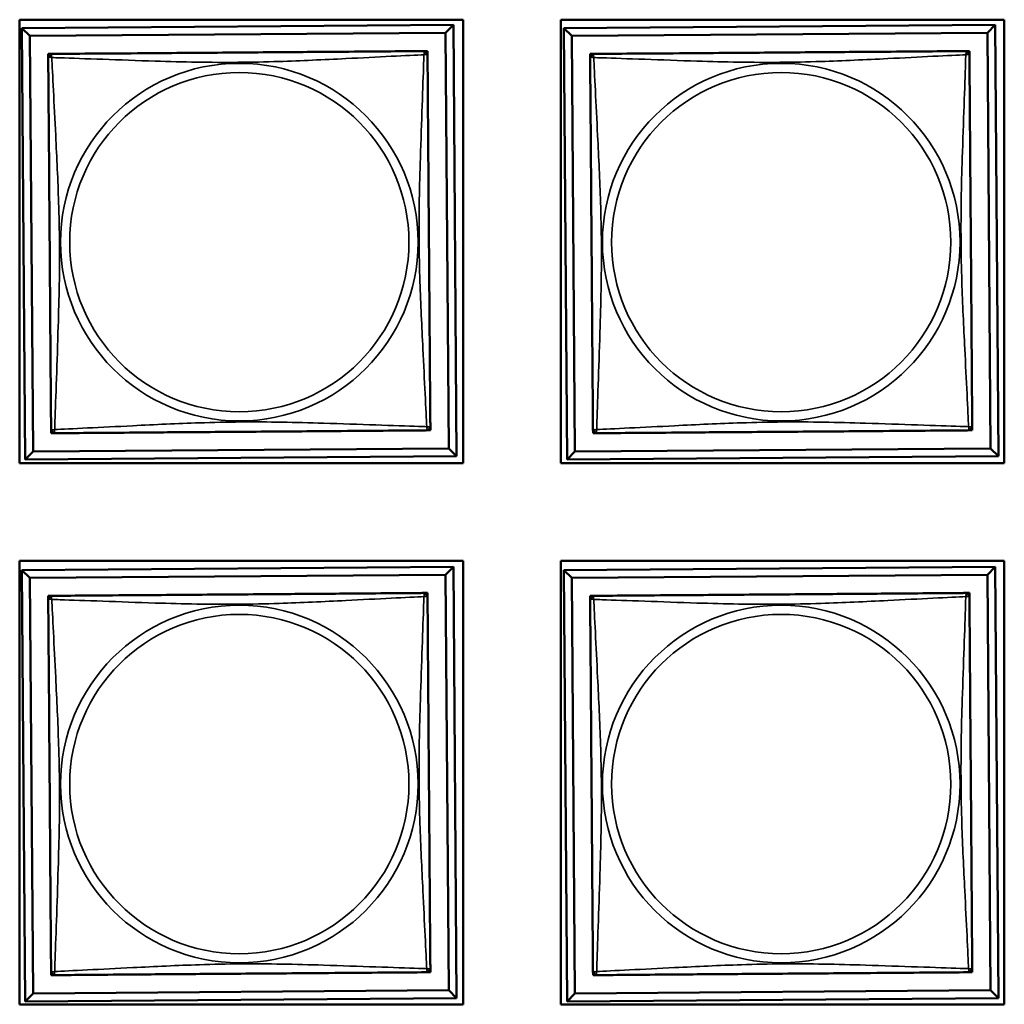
# Model space of a CAD drawing. Header units: inches. Extents: x -32 to 29.2, y -14.4 to 22.6.
# Tile 188 of 256: x -3.7 to -2.5, y -10 to -8.7. Entities that reach past the tile are written whole.
import ezdxf

# ---------------------------------------------------------------- set-up
doc = ezdxf.new("R2010")
doc.units = ezdxf.units.IN
doc.header["$MEASUREMENT"] = 0
doc.layers.add('Visible (ANSI)', color=7, linetype='Continuous', lineweight=50)
doc.layers.add('Visible Narrow (ANSI)', color=7, linetype='Continuous', lineweight=35)

msp = doc.modelspace()

# ---------------------------------------------------------------- linework, layer by layer
at = {"layer": 'Visible (ANSI)'}
for p, q in [((-3.6843, -9.2843), (-3.6843, -8.7318)), ((-3.6843, -8.7318), (-3.1318, -8.7318)), ((-3.1318, -8.7318), (-3.1318, -9.2843)), ((-3.0103, -9.2843), (-3.0103, -8.7318)), ((-3.0103, -8.7318), (-2.4578, -8.7318)), ((-2.4578, -8.7318), (-2.4578, -9.2843)), ((-3.6815, -8.7423), (-3.1441, -8.7382)), ((-3.6716, -8.7521), (-3.6815, -8.7423)), ((-3.6774, -9.2797), (-3.6815, -8.7423)), ((-3.1441, -8.7382), (-3.1538, -8.7481)), ((-3.1441, -8.7382), (-3.14, -9.2756)), ((-3.0065, -8.7423), (-2.4691, -8.7382)), ((-2.9966, -8.7521), (-3.0065, -8.7423)), ((-3.0024, -9.2797), (-3.0065, -8.7423)), ((-2.4691, -8.7382), (-2.4788, -8.7481)), ((-2.4691, -8.7382), (-2.465, -9.2756)), ((-3.6716, -8.7521), (-3.1538, -8.7481)), ((-3.6676, -9.2698), (-3.6716, -8.7521)), ((-3.1538, -8.7481), (-3.1499, -9.2658)), ((-2.9966, -8.7521), (-2.4788, -8.7481)), ((-2.9926, -9.2698), (-2.9966, -8.7521)), ((-2.4788, -8.7481), (-2.4749, -9.2658)), ((-3.6487, -8.7803), (-3.6487, -8.7745)), ((-3.6487, -8.7745), (-3.6429, -8.7745)), ((-3.1821, -8.7709), (-3.1763, -8.7709)), ((-3.1763, -8.7709), (-3.1763, -8.7768)), ((-2.9737, -8.7803), (-2.9737, -8.7745)), ((-2.9737, -8.7745), (-2.9679, -8.7745)), ((-2.5071, -8.7709), (-2.5013, -8.7709)), ((-2.5013, -8.7709), (-2.5013, -8.7768)), ((-3.6451, -9.2469), (-3.6452, -9.2411)), ((-3.6392, -9.2469), (-3.6451, -9.2469)), ((-3.1727, -9.2433), (-3.1786, -9.2434)), ((-3.1727, -9.2374), (-3.1727, -9.2433)), ((-2.9701, -9.2469), (-2.9702, -9.2411)), ((-2.9642, -9.2469), (-2.9701, -9.2469)), ((-2.4977, -9.2433), (-2.5036, -9.2434)), ((-2.4977, -9.2374), (-2.4977, -9.2433)), ((-3.6676, -9.2698), (-3.6774, -9.2797)), ((-3.1499, -9.2658), (-3.6676, -9.2698)), ((-3.1499, -9.2658), (-3.14, -9.2756)), ((-2.9926, -9.2698), (-3.0024, -9.2797)), ((-2.4749, -9.2658), (-2.9926, -9.2698)), ((-2.4749, -9.2658), (-2.465, -9.2756)), ((-3.14, -9.2756), (-3.6774, -9.2797)), ((-2.465, -9.2756), (-3.0024, -9.2797)), ((-3.1318, -9.2843), (-3.6843, -9.2843)), ((-2.4578, -9.2843), (-3.0103, -9.2843)), ((-3.6843, -9.9583), (-3.6843, -9.4058)), ((-3.6843, -9.4058), (-3.1318, -9.4058)), ((-3.1318, -9.4058), (-3.1318, -9.9583)), ((-3.0103, -9.9583), (-3.0103, -9.4058)), ((-3.0103, -9.4058), (-2.4578, -9.4058)), ((-2.4578, -9.4058), (-2.4578, -9.9583)), ((-3.6815, -9.4173), (-3.1441, -9.4132)), ((-3.6716, -9.4271), (-3.6815, -9.4173)), ((-3.6774, -9.9547), (-3.6815, -9.4173)), ((-3.1441, -9.4132), (-3.1538, -9.4231)), ((-3.1441, -9.4132), (-3.14, -9.9506)), ((-3.0065, -9.4173), (-2.4691, -9.4132)), ((-2.9966, -9.4271), (-3.0065, -9.4173)), ((-3.0024, -9.9547), (-3.0065, -9.4173)), ((-2.4691, -9.4132), (-2.4788, -9.4231)), ((-2.4691, -9.4132), (-2.465, -9.9506)), ((-3.6716, -9.4271), (-3.1538, -9.4231)), ((-3.6676, -9.9448), (-3.6716, -9.4271)), ((-3.1538, -9.4231), (-3.1499, -9.9408)), ((-2.9966, -9.4271), (-2.4788, -9.4231)), ((-2.9926, -9.9448), (-2.9966, -9.4271)), ((-2.4788, -9.4231), (-2.4749, -9.9408)), ((-3.6487, -9.4553), (-3.6487, -9.4495)), ((-3.6487, -9.4495), (-3.6429, -9.4495)), ((-3.1821, -9.4459), (-3.1763, -9.4459)), ((-3.1763, -9.4459), (-3.1763, -9.4518)), ((-2.9737, -9.4553), (-2.9737, -9.4495)), ((-2.9737, -9.4495), (-2.9679, -9.4495)), ((-2.5071, -9.4459), (-2.5013, -9.4459)), ((-2.5013, -9.4459), (-2.5013, -9.4518)), ((-3.6451, -9.9219), (-3.6452, -9.9161)), ((-3.6392, -9.9219), (-3.6451, -9.9219)), ((-3.1727, -9.9183), (-3.1786, -9.9184)), ((-3.1727, -9.9124), (-3.1727, -9.9183)), ((-2.9701, -9.9219), (-2.9702, -9.9161)), ((-2.9642, -9.9219), (-2.9701, -9.9219)), ((-2.4977, -9.9183), (-2.5036, -9.9184)), ((-2.4977, -9.9124), (-2.4977, -9.9183)), ((-3.6676, -9.9448), (-3.6774, -9.9547)), ((-3.1499, -9.9408), (-3.6676, -9.9448)), ((-3.1499, -9.9408), (-3.14, -9.9506)), ((-2.9926, -9.9448), (-3.0024, -9.9547)), ((-2.4749, -9.9408), (-2.9926, -9.9448)), ((-2.4749, -9.9408), (-2.465, -9.9506)), ((-3.1318, -9.9583), (-3.6843, -9.9583)), ((-3.14, -9.9506), (-3.6774, -9.9547)), ((-2.4578, -9.9583), (-3.0103, -9.9583)), ((-2.465, -9.9506), (-3.0024, -9.9547))]:
    msp.add_line(p, q, dxfattribs=at)
for centre, start, end in [((-3.6428, -8.7804), 90.439, 180.439), ((-3.1822, -8.7768), 0.439, 90.439), ((-2.9678, -8.7804), 90.439, 180.439), ((-2.5072, -8.7768), 0.439, 90.439), ((-3.6393, -9.241), 180.439, 270.439), ((-3.1786, -9.2375), 270.439, 0.439), ((-2.9643, -9.241), 180.439, 270.439), ((-2.5036, -9.2375), 270.439, 0.439), ((-3.6428, -9.4554), 90.439, 180.439), ((-3.1822, -9.4518), 0.439, 90.439), ((-2.9678, -9.4554), 90.439, 180.439), ((-2.5072, -9.4518), 0.439, 90.439), ((-3.6393, -9.916), 180.439, 270.439), ((-3.1786, -9.9125), 270.439, 0.439), ((-2.9643, -9.916), 180.439, 270.439), ((-2.5036, -9.9125), 270.439, 0.439)]:
    msp.add_arc(centre, 0.00591, start, end, dxfattribs=at)
for points in [[(-3.6487, -8.7804), (-3.6487, -8.781), (-3.6487, -8.7837), (-3.6486, -8.7881), (-3.6486, -8.7962), (-3.6485, -8.8102), (-3.6483, -8.8263), (-3.6482, -8.8424), (-3.6481, -8.8606), (-3.6479, -8.8793), (-3.6477, -8.9056), (-3.6475, -8.9329), (-3.6473, -8.96), (-3.6472, -8.9769), (-3.6471, -8.9938), (-3.6469, -9.0107), (-3.6467, -9.0446), (-3.6464, -9.0784), (-3.6462, -9.1121), (-3.6458, -9.1541), (-3.6455, -9.1981), (-3.6453, -9.2236), (-3.6452, -9.2337), (-3.6452, -9.2401), (-3.6452, -9.241)], [(-3.1822, -8.7709), (-3.1828, -8.7709), (-3.1855, -8.771), (-3.1899, -8.771), (-3.198, -8.7711), (-3.212, -8.7712), (-3.2281, -8.7713), (-3.2442, -8.7714), (-3.2624, -8.7716), (-3.2811, -8.7717), (-3.3074, -8.7719), (-3.3347, -8.7721), (-3.3618, -8.7723), (-3.3787, -8.7724), (-3.3956, -8.7726), (-3.4125, -8.7727), (-3.4464, -8.773), (-3.4802, -8.7732), (-3.5139, -8.7735), (-3.5559, -8.7738), (-3.5999, -8.7741), (-3.6254, -8.7743), (-3.6355, -8.7744), (-3.6419, -8.7745), (-3.6428, -8.7745)], [(-3.1727, -9.2374), (-3.1727, -9.2368), (-3.1728, -9.2341), (-3.1728, -9.2297), (-3.1729, -9.2216), (-3.173, -9.2077), (-3.1731, -9.1915), (-3.1732, -9.1754), (-3.1734, -9.1572), (-3.1735, -9.1386), (-3.1737, -9.1122), (-3.1739, -9.0849), (-3.1741, -9.0579), (-3.1742, -9.041), (-3.1744, -9.024), (-3.1745, -9.0071), (-3.1748, -8.9733), (-3.175, -8.9394), (-3.1753, -8.9057), (-3.1756, -8.8637), (-3.1759, -8.8198), (-3.1761, -8.7942), (-3.1762, -8.7842), (-3.1763, -8.7777), (-3.1763, -8.7768)], [(-2.9737, -8.7804), (-2.9737, -8.781), (-2.9737, -8.7837), (-2.9736, -8.7881), (-2.9736, -8.7962), (-2.9735, -8.8102), (-2.9733, -8.8263), (-2.9732, -8.8424), (-2.9731, -8.8606), (-2.9729, -8.8793), (-2.9727, -8.9056), (-2.9725, -8.9329), (-2.9723, -8.96), (-2.9722, -8.9769), (-2.9721, -8.9938), (-2.9719, -9.0107), (-2.9717, -9.0446), (-2.9714, -9.0784), (-2.9712, -9.1121), (-2.9708, -9.1541), (-2.9705, -9.1981), (-2.9703, -9.2236), (-2.9702, -9.2337), (-2.9702, -9.2401), (-2.9702, -9.241)], [(-2.5072, -8.7709), (-2.5078, -8.7709), (-2.5105, -8.771), (-2.5149, -8.771), (-2.523, -8.7711), (-2.537, -8.7712), (-2.5531, -8.7713), (-2.5692, -8.7714), (-2.5874, -8.7716), (-2.6061, -8.7717), (-2.6324, -8.7719), (-2.6597, -8.7721), (-2.6868, -8.7723), (-2.7037, -8.7724), (-2.7206, -8.7726), (-2.7375, -8.7727), (-2.7714, -8.773), (-2.8052, -8.7732), (-2.8389, -8.7735), (-2.8809, -8.7738), (-2.9249, -8.7741), (-2.9504, -8.7743), (-2.9605, -8.7744), (-2.9669, -8.7745), (-2.9678, -8.7745)], [(-2.4977, -9.2374), (-2.4977, -9.2368), (-2.4978, -9.2341), (-2.4978, -9.2297), (-2.4979, -9.2216), (-2.498, -9.2077), (-2.4981, -9.1915), (-2.4982, -9.1754), (-2.4984, -9.1572), (-2.4985, -9.1386), (-2.4987, -9.1122), (-2.4989, -9.0849), (-2.4991, -9.0579), (-2.4992, -9.041), (-2.4994, -9.024), (-2.4995, -9.0071), (-2.4998, -8.9733), (-2.5, -8.9394), (-2.5003, -8.9057), (-2.5006, -8.8637), (-2.5009, -8.8198), (-2.5011, -8.7942), (-2.5012, -8.7842), (-2.5013, -8.7777), (-2.5013, -8.7768)], [(-3.6392, -9.2469), (-3.6386, -9.2469), (-3.6359, -9.2469), (-3.6315, -9.2468), (-3.6234, -9.2468), (-3.6095, -9.2467), (-3.5933, -9.2465), (-3.5772, -9.2464), (-3.559, -9.2463), (-3.5404, -9.2461), (-3.514, -9.2459), (-3.4867, -9.2457), (-3.4597, -9.2455), (-3.4428, -9.2454), (-3.4258, -9.2453), (-3.4089, -9.2451), (-3.3751, -9.2449), (-3.3412, -9.2446), (-3.3075, -9.2444), (-3.2655, -9.244), (-3.2216, -9.2437), (-3.196, -9.2435), (-3.1859, -9.2434), (-3.1795, -9.2434), (-3.1786, -9.2434)], [(-2.9642, -9.2469), (-2.9636, -9.2469), (-2.9609, -9.2469), (-2.9565, -9.2468), (-2.9484, -9.2468), (-2.9345, -9.2467), (-2.9183, -9.2465), (-2.9022, -9.2464), (-2.884, -9.2463), (-2.8654, -9.2461), (-2.839, -9.2459), (-2.8117, -9.2457), (-2.7847, -9.2455), (-2.7678, -9.2454), (-2.7508, -9.2453), (-2.7339, -9.2451), (-2.7001, -9.2449), (-2.6662, -9.2446), (-2.6325, -9.2444), (-2.5905, -9.244), (-2.5466, -9.2437), (-2.521, -9.2435), (-2.5109, -9.2434), (-2.5045, -9.2434), (-2.5036, -9.2434)], [(-3.6487, -9.4554), (-3.6487, -9.456), (-3.6487, -9.4587), (-3.6486, -9.4631), (-3.6486, -9.4712), (-3.6485, -9.4852), (-3.6483, -9.5013), (-3.6482, -9.5174), (-3.6481, -9.5356), (-3.6479, -9.5543), (-3.6477, -9.5806), (-3.6475, -9.6079), (-3.6473, -9.635), (-3.6472, -9.6519), (-3.6471, -9.6688), (-3.6469, -9.6857), (-3.6467, -9.7196), (-3.6464, -9.7534), (-3.6462, -9.7871), (-3.6458, -9.8291), (-3.6455, -9.8731), (-3.6453, -9.8986), (-3.6452, -9.9087), (-3.6452, -9.9151), (-3.6452, -9.916)], [(-3.1822, -9.4459), (-3.1828, -9.4459), (-3.1855, -9.446), (-3.1899, -9.446), (-3.198, -9.4461), (-3.212, -9.4462), (-3.2281, -9.4463), (-3.2442, -9.4464), (-3.2624, -9.4466), (-3.2811, -9.4467), (-3.3074, -9.4469), (-3.3347, -9.4471), (-3.3618, -9.4473), (-3.3787, -9.4474), (-3.3956, -9.4476), (-3.4125, -9.4477), (-3.4464, -9.448), (-3.4802, -9.4482), (-3.5139, -9.4485), (-3.5559, -9.4488), (-3.5999, -9.4491), (-3.6254, -9.4493), (-3.6355, -9.4494), (-3.6419, -9.4495), (-3.6428, -9.4495)], [(-3.1727, -9.9124), (-3.1727, -9.9118), (-3.1728, -9.9091), (-3.1728, -9.9047), (-3.1729, -9.8966), (-3.173, -9.8827), (-3.1731, -9.8665), (-3.1732, -9.8504), (-3.1734, -9.8322), (-3.1735, -9.8136), (-3.1737, -9.7872), (-3.1739, -9.7599), (-3.1741, -9.7329), (-3.1742, -9.716), (-3.1744, -9.699), (-3.1745, -9.6821), (-3.1748, -9.6483), (-3.175, -9.6144), (-3.1753, -9.5807), (-3.1756, -9.5387), (-3.1759, -9.4948), (-3.1761, -9.4692), (-3.1762, -9.4592), (-3.1763, -9.4527), (-3.1763, -9.4518)], [(-2.9737, -9.4554), (-2.9737, -9.456), (-2.9737, -9.4587), (-2.9736, -9.4631), (-2.9736, -9.4712), (-2.9735, -9.4852), (-2.9733, -9.5013), (-2.9732, -9.5174), (-2.9731, -9.5356), (-2.9729, -9.5543), (-2.9727, -9.5806), (-2.9725, -9.6079), (-2.9723, -9.635), (-2.9722, -9.6519), (-2.9721, -9.6688), (-2.9719, -9.6857), (-2.9717, -9.7196), (-2.9714, -9.7534), (-2.9712, -9.7871), (-2.9708, -9.8291), (-2.9705, -9.8731), (-2.9703, -9.8986), (-2.9702, -9.9087), (-2.9702, -9.9151), (-2.9702, -9.916)], [(-2.5072, -9.4459), (-2.5078, -9.4459), (-2.5105, -9.446), (-2.5149, -9.446), (-2.523, -9.4461), (-2.537, -9.4462), (-2.5531, -9.4463), (-2.5692, -9.4464), (-2.5874, -9.4466), (-2.6061, -9.4467), (-2.6324, -9.4469), (-2.6597, -9.4471), (-2.6868, -9.4473), (-2.7037, -9.4474), (-2.7206, -9.4476), (-2.7375, -9.4477), (-2.7714, -9.448), (-2.8052, -9.4482), (-2.8389, -9.4485), (-2.8809, -9.4488), (-2.9249, -9.4491), (-2.9504, -9.4493), (-2.9605, -9.4494), (-2.9669, -9.4495), (-2.9678, -9.4495)], [(-2.4977, -9.9124), (-2.4977, -9.9118), (-2.4978, -9.9091), (-2.4978, -9.9047), (-2.4979, -9.8966), (-2.498, -9.8827), (-2.4981, -9.8665), (-2.4982, -9.8504), (-2.4984, -9.8322), (-2.4985, -9.8136), (-2.4987, -9.7872), (-2.4989, -9.7599), (-2.4991, -9.7329), (-2.4992, -9.716), (-2.4994, -9.699), (-2.4995, -9.6821), (-2.4998, -9.6483), (-2.5, -9.6144), (-2.5003, -9.5807), (-2.5006, -9.5387), (-2.5009, -9.4948), (-2.5011, -9.4692), (-2.5012, -9.4592), (-2.5013, -9.4527), (-2.5013, -9.4518)], [(-3.6392, -9.9219), (-3.6386, -9.9219), (-3.6359, -9.9219), (-3.6315, -9.9218), (-3.6234, -9.9218), (-3.6095, -9.9217), (-3.5933, -9.9215), (-3.5772, -9.9214), (-3.559, -9.9213), (-3.5404, -9.9211), (-3.514, -9.9209), (-3.4867, -9.9207), (-3.4597, -9.9205), (-3.4428, -9.9204), (-3.4258, -9.9203), (-3.4089, -9.9201), (-3.3751, -9.9199), (-3.3412, -9.9196), (-3.3075, -9.9194), (-3.2655, -9.919), (-3.2216, -9.9187), (-3.196, -9.9185), (-3.1859, -9.9184), (-3.1795, -9.9184), (-3.1786, -9.9184)], [(-2.9642, -9.9219), (-2.9636, -9.9219), (-2.9609, -9.9219), (-2.9565, -9.9218), (-2.9484, -9.9218), (-2.9345, -9.9217), (-2.9183, -9.9215), (-2.9022, -9.9214), (-2.884, -9.9213), (-2.8654, -9.9211), (-2.839, -9.9209), (-2.8117, -9.9207), (-2.7847, -9.9205), (-2.7678, -9.9204), (-2.7508, -9.9203), (-2.7339, -9.9201), (-2.7001, -9.9199), (-2.6662, -9.9196), (-2.6325, -9.9194), (-2.5905, -9.919), (-2.5466, -9.9187), (-2.521, -9.9185), (-2.5109, -9.9184), (-2.5045, -9.9184), (-2.5036, -9.9184)]]:
    msp.add_open_spline(points, degree=3, knots=[0.325731, 0.325731, 0.325731, 0.325731, 0.404774, 0.404774, 0.404774, 0.550532, 0.550532, 0.550532, 0.69629, 0.69629, 0.69629, 0.902598, 0.902598, 0.902598, 1.03154, 1.03154, 1.03154, 1.289425, 1.289425, 1.289425, 1.610774, 1.610774, 1.610774, 1.73735, 1.73735, 1.73735, 1.73735], dxfattribs=at)
at = {"layer": 'Visible Narrow (ANSI)'}
for centre, radius in [((-3.4107, -9.0089), 0.2227), ((-2.7357, -9.0089), 0.2227), ((-3.4107, -9.0089), 0.2113), ((-2.7357, -9.0089), 0.2113), ((-3.4107, -9.6839), 0.2227), ((-2.7357, -9.6839), 0.2227), ((-3.4107, -9.6839), 0.2113), ((-2.7357, -9.6839), 0.2113)]:
    msp.add_circle(centre, radius, dxfattribs=at)
for points, knots in [([(-3.6487, -8.7804), (-3.6487, -8.7803), (-3.6487, -8.7802), (-3.6486, -8.7799), (-3.6486, -8.7797), (-3.6485, -8.7795), (-3.6484, -8.7794), (-3.6482, -8.7792), (-3.6482, -8.7791), (-3.648, -8.779), (-3.6478, -8.7789), (-3.6472, -8.7787), (-3.6467, -8.7786), (-3.6456, -8.7787), (-3.6449, -8.7788), (-3.6442, -8.779)], [-0.0844808, -0.0844808, -0.0844808, -0.0844808, -0.06943799, -0.06943799, -0.05587828, -0.05587828, -0.04740346, -0.04740346, -0.04210669, -0.04210669, -0.03151317, -0.03151317, -0.01456352, -0.01456352, 0.00026741, 0.00026741, 0.00026741, 0.00026741]), ([(-3.6442, -8.779), (-3.6444, -8.7783), (-3.6445, -8.7776), (-3.6446, -8.7765), (-3.6445, -8.776), (-3.6444, -8.7754), (-3.6443, -8.7752), (-3.6441, -8.775), (-3.644, -8.7749), (-3.6439, -8.7748), (-3.6438, -8.7747), (-3.6435, -8.7746), (-3.6434, -8.7745), (-3.6431, -8.7745), (-3.6429, -8.7745), (-3.6428, -8.7745)], [-0.00026741, -0.00026741, -0.00026741, -0.00026741, 0.01456352, 0.01456352, 0.03151317, 0.03151317, 0.04210669, 0.04210669, 0.04740346, 0.04740346, 0.05587828, 0.05587828, 0.06943799, 0.06943799, 0.0844808, 0.0844808, 0.0844808, 0.0844808]), ([(-3.6442, -8.779), (-3.6413, -8.7791), (-3.6378, -8.7792), (-3.6338, -8.7793), (-3.6062, -8.7802), (-3.5592, -8.782), (-3.5156, -8.7834), (-3.4807, -8.7845), (-3.4465, -8.7852), (-3.4124, -8.7849), (-3.3954, -8.7848), (-3.3784, -8.7844), (-3.3612, -8.7839), (-3.3337, -8.783), (-3.3056, -8.7816), (-3.2779, -8.7803), (-3.2584, -8.7793), (-3.239, -8.7783), (-3.2217, -8.7774), (-3.2046, -8.7766), (-3.1896, -8.7759), (-3.1808, -8.7755)], [-1.657319, -1.657319, -1.657319, -1.657319, -1.610774, -1.610774, -1.610774, -1.289425, -1.289425, -1.289425, -1.03154, -1.03154, -1.03154, -0.902598, -0.902598, -0.902598, -0.69629, -0.69629, -0.69629, -0.550532, -0.550532, -0.550532, -0.405761, -0.405761, -0.405761, -0.405761]), ([(-3.6406, -9.2424), (-3.6405, -9.2395), (-3.6404, -9.236), (-3.6403, -9.232), (-3.6394, -9.2044), (-3.6376, -9.1574), (-3.6363, -9.1138), (-3.6352, -9.0789), (-3.6344, -9.0447), (-3.6347, -9.0106), (-3.6348, -8.9936), (-3.6352, -8.9766), (-3.6358, -8.9594), (-3.6366, -8.9319), (-3.638, -8.9038), (-3.6394, -8.8761), (-3.6404, -8.8566), (-3.6414, -8.8372), (-3.6422, -8.8199), (-3.6431, -8.8028), (-3.6438, -8.7878), (-3.6442, -8.779)], [-1.657319, -1.657319, -1.657319, -1.657319, -1.610774, -1.610774, -1.610774, -1.289425, -1.289425, -1.289425, -1.03154, -1.03154, -1.03154, -0.902598, -0.902598, -0.902598, -0.69629, -0.69629, -0.69629, -0.550532, -0.550532, -0.550532, -0.405761, -0.405761, -0.405761, -0.405761]), ([(-3.1808, -8.7755), (-3.1809, -8.7783), (-3.181, -8.7818), (-3.1811, -8.7858), (-3.182, -8.8134), (-3.1838, -8.8605), (-3.1852, -8.904), (-3.1863, -8.9389), (-3.187, -8.9731), (-3.1867, -9.0072), (-3.1866, -9.0242), (-3.1862, -9.0413), (-3.1857, -9.0585), (-3.1848, -9.0859), (-3.1834, -9.1141), (-3.182, -9.1417), (-3.1811, -9.1613), (-3.1801, -9.1806), (-3.1792, -9.1979), (-3.1784, -9.2151), (-3.1777, -9.23), (-3.1773, -9.2388)], [-1.657319, -1.657319, -1.657319, -1.657319, -1.610774, -1.610774, -1.610774, -1.289425, -1.289425, -1.289425, -1.03154, -1.03154, -1.03154, -0.902598, -0.902598, -0.902598, -0.69629, -0.69629, -0.69629, -0.550532, -0.550532, -0.550532, -0.405761, -0.405761, -0.405761, -0.405761]), ([(-3.1822, -8.7709), (-3.1821, -8.7709), (-3.182, -8.7709), (-3.1817, -8.771), (-3.1815, -8.771), (-3.1813, -8.7712), (-3.1812, -8.7713), (-3.181, -8.7714), (-3.1809, -8.7715), (-3.1808, -8.7717), (-3.1807, -8.7719), (-3.1805, -8.7724), (-3.1804, -8.7729), (-3.1805, -8.7741), (-3.1806, -8.7747), (-3.1808, -8.7755)], [-0.0844808, -0.0844808, -0.0844808, -0.0844808, -0.06943799, -0.06943799, -0.05587828, -0.05587828, -0.04740346, -0.04740346, -0.04210669, -0.04210669, -0.03151317, -0.03151317, -0.01456352, -0.01456352, 0.00026741, 0.00026741, 0.00026741, 0.00026741]), ([(-3.1808, -8.7755), (-3.1801, -8.7753), (-3.1794, -8.7751), (-3.1783, -8.7751), (-3.1778, -8.7751), (-3.1772, -8.7753), (-3.177, -8.7754), (-3.1768, -8.7755), (-3.1767, -8.7756), (-3.1766, -8.7757), (-3.1765, -8.7758), (-3.1764, -8.7761), (-3.1763, -8.7763), (-3.1763, -8.7766), (-3.1763, -8.7767), (-3.1763, -8.7768)], [-0.00026741, -0.00026741, -0.00026741, -0.00026741, 0.01456352, 0.01456352, 0.03151317, 0.03151317, 0.04210669, 0.04210669, 0.04740346, 0.04740346, 0.05587828, 0.05587828, 0.06943799, 0.06943799, 0.0844808, 0.0844808, 0.0844808, 0.0844808]), ([(-2.9737, -8.7804), (-2.9737, -8.7803), (-2.9737, -8.7802), (-2.9736, -8.7799), (-2.9736, -8.7797), (-2.9735, -8.7795), (-2.9734, -8.7794), (-2.9732, -8.7792), (-2.9732, -8.7791), (-2.973, -8.779), (-2.9728, -8.7789), (-2.9722, -8.7787), (-2.9717, -8.7786), (-2.9706, -8.7787), (-2.9699, -8.7788), (-2.9692, -8.779)], [-0.0844808, -0.0844808, -0.0844808, -0.0844808, -0.06943799, -0.06943799, -0.05587828, -0.05587828, -0.04740346, -0.04740346, -0.04210669, -0.04210669, -0.03151317, -0.03151317, -0.01456352, -0.01456352, 0.00026741, 0.00026741, 0.00026741, 0.00026741]), ([(-2.9692, -8.779), (-2.9694, -8.7783), (-2.9695, -8.7776), (-2.9696, -8.7765), (-2.9695, -8.776), (-2.9694, -8.7754), (-2.9693, -8.7752), (-2.9691, -8.775), (-2.969, -8.7749), (-2.9689, -8.7748), (-2.9688, -8.7747), (-2.9685, -8.7746), (-2.9684, -8.7745), (-2.9681, -8.7745), (-2.9679, -8.7745), (-2.9678, -8.7745)], [-0.00026741, -0.00026741, -0.00026741, -0.00026741, 0.01456352, 0.01456352, 0.03151317, 0.03151317, 0.04210669, 0.04210669, 0.04740346, 0.04740346, 0.05587828, 0.05587828, 0.06943799, 0.06943799, 0.0844808, 0.0844808, 0.0844808, 0.0844808]), ([(-2.9692, -8.779), (-2.9663, -8.7791), (-2.9628, -8.7792), (-2.9588, -8.7793), (-2.9312, -8.7802), (-2.8842, -8.782), (-2.8406, -8.7834), (-2.8057, -8.7845), (-2.7715, -8.7852), (-2.7374, -8.7849), (-2.7204, -8.7848), (-2.7034, -8.7844), (-2.6862, -8.7839), (-2.6587, -8.783), (-2.6306, -8.7816), (-2.6029, -8.7803), (-2.5834, -8.7793), (-2.564, -8.7783), (-2.5467, -8.7774), (-2.5296, -8.7766), (-2.5146, -8.7759), (-2.5058, -8.7755)], [-1.657319, -1.657319, -1.657319, -1.657319, -1.610774, -1.610774, -1.610774, -1.289425, -1.289425, -1.289425, -1.03154, -1.03154, -1.03154, -0.902598, -0.902598, -0.902598, -0.69629, -0.69629, -0.69629, -0.550532, -0.550532, -0.550532, -0.405761, -0.405761, -0.405761, -0.405761]), ([(-2.9656, -9.2424), (-2.9655, -9.2395), (-2.9654, -9.236), (-2.9653, -9.232), (-2.9644, -9.2044), (-2.9626, -9.1574), (-2.9613, -9.1138), (-2.9602, -9.0789), (-2.9594, -9.0447), (-2.9597, -9.0106), (-2.9598, -8.9936), (-2.9602, -8.9766), (-2.9608, -8.9594), (-2.9616, -8.9319), (-2.963, -8.9038), (-2.9644, -8.8761), (-2.9654, -8.8566), (-2.9664, -8.8372), (-2.9672, -8.8199), (-2.9681, -8.8028), (-2.9688, -8.7878), (-2.9692, -8.779)], [-1.657319, -1.657319, -1.657319, -1.657319, -1.610774, -1.610774, -1.610774, -1.289425, -1.289425, -1.289425, -1.03154, -1.03154, -1.03154, -0.902598, -0.902598, -0.902598, -0.69629, -0.69629, -0.69629, -0.550532, -0.550532, -0.550532, -0.405761, -0.405761, -0.405761, -0.405761]), ([(-2.5058, -8.7755), (-2.5059, -8.7783), (-2.506, -8.7818), (-2.5061, -8.7858), (-2.507, -8.8134), (-2.5088, -8.8605), (-2.5102, -8.904), (-2.5113, -8.9389), (-2.512, -8.9731), (-2.5117, -9.0072), (-2.5116, -9.0242), (-2.5112, -9.0413), (-2.5107, -9.0585), (-2.5098, -9.0859), (-2.5084, -9.1141), (-2.507, -9.1417), (-2.5061, -9.1613), (-2.5051, -9.1806), (-2.5042, -9.1979), (-2.5034, -9.2151), (-2.5027, -9.23), (-2.5023, -9.2388)], [-1.657319, -1.657319, -1.657319, -1.657319, -1.610774, -1.610774, -1.610774, -1.289425, -1.289425, -1.289425, -1.03154, -1.03154, -1.03154, -0.902598, -0.902598, -0.902598, -0.69629, -0.69629, -0.69629, -0.550532, -0.550532, -0.550532, -0.405761, -0.405761, -0.405761, -0.405761]), ([(-2.5072, -8.7709), (-2.5071, -8.7709), (-2.507, -8.7709), (-2.5067, -8.771), (-2.5065, -8.771), (-2.5063, -8.7712), (-2.5062, -8.7713), (-2.506, -8.7714), (-2.5059, -8.7715), (-2.5058, -8.7717), (-2.5057, -8.7719), (-2.5055, -8.7724), (-2.5054, -8.7729), (-2.5055, -8.7741), (-2.5056, -8.7747), (-2.5058, -8.7755)], [-0.0844808, -0.0844808, -0.0844808, -0.0844808, -0.06943799, -0.06943799, -0.05587828, -0.05587828, -0.04740346, -0.04740346, -0.04210669, -0.04210669, -0.03151317, -0.03151317, -0.01456352, -0.01456352, 0.00026741, 0.00026741, 0.00026741, 0.00026741]), ([(-2.5058, -8.7755), (-2.5051, -8.7753), (-2.5044, -8.7751), (-2.5033, -8.7751), (-2.5028, -8.7751), (-2.5022, -8.7753), (-2.502, -8.7754), (-2.5018, -8.7755), (-2.5017, -8.7756), (-2.5016, -8.7757), (-2.5015, -8.7758), (-2.5014, -8.7761), (-2.5013, -8.7763), (-2.5013, -8.7766), (-2.5013, -8.7767), (-2.5013, -8.7768)], [-0.00026741, -0.00026741, -0.00026741, -0.00026741, 0.01456352, 0.01456352, 0.03151317, 0.03151317, 0.04210669, 0.04210669, 0.04740346, 0.04740346, 0.05587828, 0.05587828, 0.06943799, 0.06943799, 0.0844808, 0.0844808, 0.0844808, 0.0844808]), ([(-3.1773, -9.2388), (-3.1801, -9.2387), (-3.1836, -9.2386), (-3.1876, -9.2385), (-3.2152, -9.2376), (-3.2623, -9.2358), (-3.3058, -9.2345), (-3.3407, -9.2334), (-3.3749, -9.2326), (-3.409, -9.2329), (-3.426, -9.233), (-3.4431, -9.2334), (-3.4603, -9.234), (-3.4877, -9.2348), (-3.5159, -9.2362), (-3.5435, -9.2376), (-3.5631, -9.2386), (-3.5824, -9.2396), (-3.5997, -9.2404), (-3.6169, -9.2413), (-3.6318, -9.242), (-3.6406, -9.2424)], [-1.657319, -1.657319, -1.657319, -1.657319, -1.610774, -1.610774, -1.610774, -1.289425, -1.289425, -1.289425, -1.03154, -1.03154, -1.03154, -0.902598, -0.902598, -0.902598, -0.69629, -0.69629, -0.69629, -0.550532, -0.550532, -0.550532, -0.405761, -0.405761, -0.405761, -0.405761]), ([(-2.5023, -9.2388), (-2.5051, -9.2387), (-2.5086, -9.2386), (-2.5126, -9.2385), (-2.5402, -9.2376), (-2.5873, -9.2358), (-2.6308, -9.2345), (-2.6657, -9.2334), (-2.6999, -9.2326), (-2.734, -9.2329), (-2.751, -9.233), (-2.7681, -9.2334), (-2.7853, -9.234), (-2.8127, -9.2348), (-2.8409, -9.2362), (-2.8685, -9.2376), (-2.8881, -9.2386), (-2.9074, -9.2396), (-2.9247, -9.2404), (-2.9419, -9.2413), (-2.9568, -9.242), (-2.9656, -9.2424)], [-1.657319, -1.657319, -1.657319, -1.657319, -1.610774, -1.610774, -1.610774, -1.289425, -1.289425, -1.289425, -1.03154, -1.03154, -1.03154, -0.902598, -0.902598, -0.902598, -0.69629, -0.69629, -0.69629, -0.550532, -0.550532, -0.550532, -0.405761, -0.405761, -0.405761, -0.405761]), ([(-3.6406, -9.2424), (-3.6414, -9.2426), (-3.642, -9.2427), (-3.6432, -9.2428), (-3.6436, -9.2427), (-3.6442, -9.2426), (-3.6444, -9.2425), (-3.6446, -9.2423), (-3.6447, -9.2422), (-3.6448, -9.2421), (-3.6449, -9.242), (-3.6451, -9.2417), (-3.6451, -9.2416), (-3.6452, -9.2413), (-3.6452, -9.2411), (-3.6452, -9.241)], [-0.00026741, -0.00026741, -0.00026741, -0.00026741, 0.01456352, 0.01456352, 0.03151317, 0.03151317, 0.04210669, 0.04210669, 0.04740346, 0.04740346, 0.05587828, 0.05587828, 0.06943799, 0.06943799, 0.0844808, 0.0844808, 0.0844808, 0.0844808]), ([(-3.6392, -9.2469), (-3.6393, -9.2469), (-3.6394, -9.2469), (-3.6397, -9.2468), (-3.6399, -9.2468), (-3.6402, -9.2467), (-3.6403, -9.2466), (-3.6404, -9.2464), (-3.6405, -9.2464), (-3.6407, -9.2462), (-3.6407, -9.246), (-3.6409, -9.2454), (-3.641, -9.2449), (-3.6409, -9.2438), (-3.6408, -9.2431), (-3.6406, -9.2424)], [-0.0844808, -0.0844808, -0.0844808, -0.0844808, -0.06943799, -0.06943799, -0.05587828, -0.05587828, -0.04740346, -0.04740346, -0.04210669, -0.04210669, -0.03151317, -0.03151317, -0.01456352, -0.01456352, 0.00026741, 0.00026741, 0.00026741, 0.00026741]), ([(-3.1773, -9.2388), (-3.1771, -9.2396), (-3.1769, -9.2402), (-3.1769, -9.2414), (-3.1769, -9.2418), (-3.1771, -9.2424), (-3.1772, -9.2426), (-3.1773, -9.2428), (-3.1774, -9.2429), (-3.1775, -9.243), (-3.1776, -9.2431), (-3.1779, -9.2433), (-3.1781, -9.2433), (-3.1784, -9.2434), (-3.1785, -9.2434), (-3.1786, -9.2434)], [-0.00026741, -0.00026741, -0.00026741, -0.00026741, 0.01456352, 0.01456352, 0.03151317, 0.03151317, 0.04210669, 0.04210669, 0.04740346, 0.04740346, 0.05587828, 0.05587828, 0.06943799, 0.06943799, 0.0844808, 0.0844808, 0.0844808, 0.0844808]), ([(-3.1727, -9.2374), (-3.1727, -9.2375), (-3.1727, -9.2376), (-3.1728, -9.2379), (-3.1728, -9.2381), (-3.173, -9.2384), (-3.173, -9.2385), (-3.1732, -9.2386), (-3.1733, -9.2387), (-3.1735, -9.2389), (-3.1737, -9.239), (-3.1742, -9.2391), (-3.1747, -9.2392), (-3.1759, -9.2391), (-3.1765, -9.239), (-3.1773, -9.2388)], [-0.0844808, -0.0844808, -0.0844808, -0.0844808, -0.06943799, -0.06943799, -0.05587828, -0.05587828, -0.04740346, -0.04740346, -0.04210669, -0.04210669, -0.03151317, -0.03151317, -0.01456352, -0.01456352, 0.00026741, 0.00026741, 0.00026741, 0.00026741]), ([(-2.9656, -9.2424), (-2.9664, -9.2426), (-2.967, -9.2427), (-2.9682, -9.2428), (-2.9686, -9.2427), (-2.9692, -9.2426), (-2.9694, -9.2425), (-2.9696, -9.2423), (-2.9697, -9.2422), (-2.9698, -9.2421), (-2.9699, -9.242), (-2.9701, -9.2417), (-2.9701, -9.2416), (-2.9702, -9.2413), (-2.9702, -9.2411), (-2.9702, -9.241)], [-0.00026741, -0.00026741, -0.00026741, -0.00026741, 0.01456352, 0.01456352, 0.03151317, 0.03151317, 0.04210669, 0.04210669, 0.04740346, 0.04740346, 0.05587828, 0.05587828, 0.06943799, 0.06943799, 0.0844808, 0.0844808, 0.0844808, 0.0844808]), ([(-2.9642, -9.2469), (-2.9643, -9.2469), (-2.9644, -9.2469), (-2.9647, -9.2468), (-2.9649, -9.2468), (-2.9652, -9.2467), (-2.9653, -9.2466), (-2.9654, -9.2464), (-2.9655, -9.2464), (-2.9657, -9.2462), (-2.9657, -9.246), (-2.9659, -9.2454), (-2.966, -9.2449), (-2.9659, -9.2438), (-2.9658, -9.2431), (-2.9656, -9.2424)], [-0.0844808, -0.0844808, -0.0844808, -0.0844808, -0.06943799, -0.06943799, -0.05587828, -0.05587828, -0.04740346, -0.04740346, -0.04210669, -0.04210669, -0.03151317, -0.03151317, -0.01456352, -0.01456352, 0.00026741, 0.00026741, 0.00026741, 0.00026741]), ([(-2.5023, -9.2388), (-2.5021, -9.2396), (-2.5019, -9.2402), (-2.5019, -9.2414), (-2.5019, -9.2418), (-2.5021, -9.2424), (-2.5022, -9.2426), (-2.5023, -9.2428), (-2.5024, -9.2429), (-2.5025, -9.243), (-2.5026, -9.2431), (-2.5029, -9.2433), (-2.5031, -9.2433), (-2.5034, -9.2434), (-2.5035, -9.2434), (-2.5036, -9.2434)], [-0.00026741, -0.00026741, -0.00026741, -0.00026741, 0.01456352, 0.01456352, 0.03151317, 0.03151317, 0.04210669, 0.04210669, 0.04740346, 0.04740346, 0.05587828, 0.05587828, 0.06943799, 0.06943799, 0.0844808, 0.0844808, 0.0844808, 0.0844808]), ([(-2.4977, -9.2374), (-2.4977, -9.2375), (-2.4977, -9.2376), (-2.4978, -9.2379), (-2.4978, -9.2381), (-2.498, -9.2384), (-2.498, -9.2385), (-2.4982, -9.2386), (-2.4983, -9.2387), (-2.4985, -9.2389), (-2.4987, -9.239), (-2.4992, -9.2391), (-2.4997, -9.2392), (-2.5009, -9.2391), (-2.5015, -9.239), (-2.5023, -9.2388)], [-0.0844808, -0.0844808, -0.0844808, -0.0844808, -0.06943799, -0.06943799, -0.05587828, -0.05587828, -0.04740346, -0.04740346, -0.04210669, -0.04210669, -0.03151317, -0.03151317, -0.01456352, -0.01456352, 0.00026741, 0.00026741, 0.00026741, 0.00026741]), ([(-3.6487, -9.4554), (-3.6487, -9.4553), (-3.6487, -9.4552), (-3.6486, -9.4549), (-3.6486, -9.4547), (-3.6485, -9.4545), (-3.6484, -9.4544), (-3.6482, -9.4542), (-3.6482, -9.4541), (-3.648, -9.454), (-3.6478, -9.4539), (-3.6472, -9.4537), (-3.6467, -9.4536), (-3.6456, -9.4537), (-3.6449, -9.4538), (-3.6442, -9.454)], [-0.0844808, -0.0844808, -0.0844808, -0.0844808, -0.06943799, -0.06943799, -0.05587828, -0.05587828, -0.04740346, -0.04740346, -0.04210669, -0.04210669, -0.03151317, -0.03151317, -0.01456352, -0.01456352, 0.00026741, 0.00026741, 0.00026741, 0.00026741]), ([(-3.6442, -9.454), (-3.6444, -9.4533), (-3.6445, -9.4526), (-3.6446, -9.4515), (-3.6445, -9.451), (-3.6444, -9.4504), (-3.6443, -9.4502), (-3.6441, -9.45), (-3.644, -9.4499), (-3.6439, -9.4498), (-3.6438, -9.4497), (-3.6435, -9.4496), (-3.6434, -9.4495), (-3.6431, -9.4495), (-3.6429, -9.4495), (-3.6428, -9.4495)], [-0.00026741, -0.00026741, -0.00026741, -0.00026741, 0.01456352, 0.01456352, 0.03151317, 0.03151317, 0.04210669, 0.04210669, 0.04740346, 0.04740346, 0.05587828, 0.05587828, 0.06943799, 0.06943799, 0.0844808, 0.0844808, 0.0844808, 0.0844808]), ([(-3.6442, -9.454), (-3.6413, -9.4541), (-3.6378, -9.4542), (-3.6338, -9.4543), (-3.6062, -9.4552), (-3.5592, -9.457), (-3.5156, -9.4584), (-3.4807, -9.4595), (-3.4465, -9.4602), (-3.4124, -9.4599), (-3.3954, -9.4598), (-3.3784, -9.4594), (-3.3612, -9.4589), (-3.3337, -9.458), (-3.3056, -9.4566), (-3.2779, -9.4553), (-3.2584, -9.4543), (-3.239, -9.4533), (-3.2217, -9.4524), (-3.2046, -9.4516), (-3.1896, -9.4509), (-3.1808, -9.4505)], [-1.657319, -1.657319, -1.657319, -1.657319, -1.610774, -1.610774, -1.610774, -1.289425, -1.289425, -1.289425, -1.03154, -1.03154, -1.03154, -0.902598, -0.902598, -0.902598, -0.69629, -0.69629, -0.69629, -0.550532, -0.550532, -0.550532, -0.405761, -0.405761, -0.405761, -0.405761]), ([(-3.6406, -9.9174), (-3.6405, -9.9145), (-3.6404, -9.911), (-3.6403, -9.907), (-3.6394, -9.8794), (-3.6376, -9.8324), (-3.6363, -9.7888), (-3.6352, -9.7539), (-3.6344, -9.7197), (-3.6347, -9.6856), (-3.6348, -9.6686), (-3.6352, -9.6516), (-3.6358, -9.6344), (-3.6366, -9.6069), (-3.638, -9.5788), (-3.6394, -9.5511), (-3.6404, -9.5316), (-3.6414, -9.5122), (-3.6422, -9.4949), (-3.6431, -9.4778), (-3.6438, -9.4628), (-3.6442, -9.454)], [-1.657319, -1.657319, -1.657319, -1.657319, -1.610774, -1.610774, -1.610774, -1.289425, -1.289425, -1.289425, -1.03154, -1.03154, -1.03154, -0.902598, -0.902598, -0.902598, -0.69629, -0.69629, -0.69629, -0.550532, -0.550532, -0.550532, -0.405761, -0.405761, -0.405761, -0.405761]), ([(-3.1808, -9.4505), (-3.1809, -9.4533), (-3.181, -9.4568), (-3.1811, -9.4608), (-3.182, -9.4884), (-3.1838, -9.5355), (-3.1852, -9.579), (-3.1863, -9.6139), (-3.187, -9.6481), (-3.1867, -9.6822), (-3.1866, -9.6992), (-3.1862, -9.7163), (-3.1857, -9.7335), (-3.1848, -9.7609), (-3.1834, -9.7891), (-3.182, -9.8167), (-3.1811, -9.8363), (-3.1801, -9.8556), (-3.1792, -9.8729), (-3.1784, -9.8901), (-3.1777, -9.905), (-3.1773, -9.9138)], [-1.657319, -1.657319, -1.657319, -1.657319, -1.610774, -1.610774, -1.610774, -1.289425, -1.289425, -1.289425, -1.03154, -1.03154, -1.03154, -0.902598, -0.902598, -0.902598, -0.69629, -0.69629, -0.69629, -0.550532, -0.550532, -0.550532, -0.405761, -0.405761, -0.405761, -0.405761]), ([(-3.1822, -9.4459), (-3.1821, -9.4459), (-3.182, -9.4459), (-3.1817, -9.446), (-3.1815, -9.446), (-3.1813, -9.4462), (-3.1812, -9.4463), (-3.181, -9.4464), (-3.1809, -9.4465), (-3.1808, -9.4467), (-3.1807, -9.4469), (-3.1805, -9.4474), (-3.1804, -9.4479), (-3.1805, -9.4491), (-3.1806, -9.4497), (-3.1808, -9.4505)], [-0.0844808, -0.0844808, -0.0844808, -0.0844808, -0.06943799, -0.06943799, -0.05587828, -0.05587828, -0.04740346, -0.04740346, -0.04210669, -0.04210669, -0.03151317, -0.03151317, -0.01456352, -0.01456352, 0.00026741, 0.00026741, 0.00026741, 0.00026741]), ([(-3.1808, -9.4505), (-3.1801, -9.4503), (-3.1794, -9.4501), (-3.1783, -9.4501), (-3.1778, -9.4501), (-3.1772, -9.4503), (-3.177, -9.4504), (-3.1768, -9.4505), (-3.1767, -9.4506), (-3.1766, -9.4507), (-3.1765, -9.4508), (-3.1764, -9.4511), (-3.1763, -9.4513), (-3.1763, -9.4516), (-3.1763, -9.4517), (-3.1763, -9.4518)], [-0.00026741, -0.00026741, -0.00026741, -0.00026741, 0.01456352, 0.01456352, 0.03151317, 0.03151317, 0.04210669, 0.04210669, 0.04740346, 0.04740346, 0.05587828, 0.05587828, 0.06943799, 0.06943799, 0.0844808, 0.0844808, 0.0844808, 0.0844808]), ([(-2.9737, -9.4554), (-2.9737, -9.4553), (-2.9737, -9.4552), (-2.9736, -9.4549), (-2.9736, -9.4547), (-2.9735, -9.4545), (-2.9734, -9.4544), (-2.9732, -9.4542), (-2.9732, -9.4541), (-2.973, -9.454), (-2.9728, -9.4539), (-2.9722, -9.4537), (-2.9717, -9.4536), (-2.9706, -9.4537), (-2.9699, -9.4538), (-2.9692, -9.454)], [-0.0844808, -0.0844808, -0.0844808, -0.0844808, -0.06943799, -0.06943799, -0.05587828, -0.05587828, -0.04740346, -0.04740346, -0.04210669, -0.04210669, -0.03151317, -0.03151317, -0.01456352, -0.01456352, 0.00026741, 0.00026741, 0.00026741, 0.00026741]), ([(-2.9692, -9.454), (-2.9694, -9.4533), (-2.9695, -9.4526), (-2.9696, -9.4515), (-2.9695, -9.451), (-2.9694, -9.4504), (-2.9693, -9.4502), (-2.9691, -9.45), (-2.969, -9.4499), (-2.9689, -9.4498), (-2.9688, -9.4497), (-2.9685, -9.4496), (-2.9684, -9.4495), (-2.9681, -9.4495), (-2.9679, -9.4495), (-2.9678, -9.4495)], [-0.00026741, -0.00026741, -0.00026741, -0.00026741, 0.01456352, 0.01456352, 0.03151317, 0.03151317, 0.04210669, 0.04210669, 0.04740346, 0.04740346, 0.05587828, 0.05587828, 0.06943799, 0.06943799, 0.0844808, 0.0844808, 0.0844808, 0.0844808]), ([(-2.9692, -9.454), (-2.9663, -9.4541), (-2.9628, -9.4542), (-2.9588, -9.4543), (-2.9312, -9.4552), (-2.8842, -9.457), (-2.8406, -9.4584), (-2.8057, -9.4595), (-2.7715, -9.4602), (-2.7374, -9.4599), (-2.7204, -9.4598), (-2.7034, -9.4594), (-2.6862, -9.4589), (-2.6587, -9.458), (-2.6306, -9.4566), (-2.6029, -9.4553), (-2.5834, -9.4543), (-2.564, -9.4533), (-2.5467, -9.4524), (-2.5296, -9.4516), (-2.5146, -9.4509), (-2.5058, -9.4505)], [-1.657319, -1.657319, -1.657319, -1.657319, -1.610774, -1.610774, -1.610774, -1.289425, -1.289425, -1.289425, -1.03154, -1.03154, -1.03154, -0.902598, -0.902598, -0.902598, -0.69629, -0.69629, -0.69629, -0.550532, -0.550532, -0.550532, -0.405761, -0.405761, -0.405761, -0.405761]), ([(-2.9656, -9.9174), (-2.9655, -9.9145), (-2.9654, -9.911), (-2.9653, -9.907), (-2.9644, -9.8794), (-2.9626, -9.8324), (-2.9613, -9.7888), (-2.9602, -9.7539), (-2.9594, -9.7197), (-2.9597, -9.6856), (-2.9598, -9.6686), (-2.9602, -9.6516), (-2.9608, -9.6344), (-2.9616, -9.6069), (-2.963, -9.5788), (-2.9644, -9.5511), (-2.9654, -9.5316), (-2.9664, -9.5122), (-2.9672, -9.4949), (-2.9681, -9.4778), (-2.9688, -9.4628), (-2.9692, -9.454)], [-1.657319, -1.657319, -1.657319, -1.657319, -1.610774, -1.610774, -1.610774, -1.289425, -1.289425, -1.289425, -1.03154, -1.03154, -1.03154, -0.902598, -0.902598, -0.902598, -0.69629, -0.69629, -0.69629, -0.550532, -0.550532, -0.550532, -0.405761, -0.405761, -0.405761, -0.405761]), ([(-2.5058, -9.4505), (-2.5059, -9.4533), (-2.506, -9.4568), (-2.5061, -9.4608), (-2.507, -9.4884), (-2.5088, -9.5355), (-2.5102, -9.579), (-2.5113, -9.6139), (-2.512, -9.6481), (-2.5117, -9.6822), (-2.5116, -9.6992), (-2.5112, -9.7163), (-2.5107, -9.7335), (-2.5098, -9.7609), (-2.5084, -9.7891), (-2.507, -9.8167), (-2.5061, -9.8363), (-2.5051, -9.8556), (-2.5042, -9.8729), (-2.5034, -9.8901), (-2.5027, -9.905), (-2.5023, -9.9138)], [-1.657319, -1.657319, -1.657319, -1.657319, -1.610774, -1.610774, -1.610774, -1.289425, -1.289425, -1.289425, -1.03154, -1.03154, -1.03154, -0.902598, -0.902598, -0.902598, -0.69629, -0.69629, -0.69629, -0.550532, -0.550532, -0.550532, -0.405761, -0.405761, -0.405761, -0.405761]), ([(-2.5072, -9.4459), (-2.5071, -9.4459), (-2.507, -9.4459), (-2.5067, -9.446), (-2.5065, -9.446), (-2.5063, -9.4462), (-2.5062, -9.4463), (-2.506, -9.4464), (-2.5059, -9.4465), (-2.5058, -9.4467), (-2.5057, -9.4469), (-2.5055, -9.4474), (-2.5054, -9.4479), (-2.5055, -9.4491), (-2.5056, -9.4497), (-2.5058, -9.4505)], [-0.0844808, -0.0844808, -0.0844808, -0.0844808, -0.06943799, -0.06943799, -0.05587828, -0.05587828, -0.04740346, -0.04740346, -0.04210669, -0.04210669, -0.03151317, -0.03151317, -0.01456352, -0.01456352, 0.00026741, 0.00026741, 0.00026741, 0.00026741]), ([(-2.5058, -9.4505), (-2.5051, -9.4503), (-2.5044, -9.4501), (-2.5033, -9.4501), (-2.5028, -9.4501), (-2.5022, -9.4503), (-2.502, -9.4504), (-2.5018, -9.4505), (-2.5017, -9.4506), (-2.5016, -9.4507), (-2.5015, -9.4508), (-2.5014, -9.4511), (-2.5013, -9.4513), (-2.5013, -9.4516), (-2.5013, -9.4517), (-2.5013, -9.4518)], [-0.00026741, -0.00026741, -0.00026741, -0.00026741, 0.01456352, 0.01456352, 0.03151317, 0.03151317, 0.04210669, 0.04210669, 0.04740346, 0.04740346, 0.05587828, 0.05587828, 0.06943799, 0.06943799, 0.0844808, 0.0844808, 0.0844808, 0.0844808]), ([(-3.1773, -9.9138), (-3.1801, -9.9137), (-3.1836, -9.9136), (-3.1876, -9.9135), (-3.2152, -9.9126), (-3.2623, -9.9108), (-3.3058, -9.9095), (-3.3407, -9.9084), (-3.3749, -9.9076), (-3.409, -9.9079), (-3.426, -9.908), (-3.4431, -9.9084), (-3.4603, -9.909), (-3.4877, -9.9098), (-3.5159, -9.9112), (-3.5435, -9.9126), (-3.5631, -9.9136), (-3.5824, -9.9146), (-3.5997, -9.9154), (-3.6169, -9.9163), (-3.6318, -9.917), (-3.6406, -9.9174)], [-1.657319, -1.657319, -1.657319, -1.657319, -1.610774, -1.610774, -1.610774, -1.289425, -1.289425, -1.289425, -1.03154, -1.03154, -1.03154, -0.902598, -0.902598, -0.902598, -0.69629, -0.69629, -0.69629, -0.550532, -0.550532, -0.550532, -0.405761, -0.405761, -0.405761, -0.405761]), ([(-2.5023, -9.9138), (-2.5051, -9.9137), (-2.5086, -9.9136), (-2.5126, -9.9135), (-2.5402, -9.9126), (-2.5873, -9.9108), (-2.6308, -9.9095), (-2.6657, -9.9084), (-2.6999, -9.9076), (-2.734, -9.9079), (-2.751, -9.908), (-2.7681, -9.9084), (-2.7853, -9.909), (-2.8127, -9.9098), (-2.8409, -9.9112), (-2.8685, -9.9126), (-2.8881, -9.9136), (-2.9074, -9.9146), (-2.9247, -9.9154), (-2.9419, -9.9163), (-2.9568, -9.917), (-2.9656, -9.9174)], [-1.657319, -1.657319, -1.657319, -1.657319, -1.610774, -1.610774, -1.610774, -1.289425, -1.289425, -1.289425, -1.03154, -1.03154, -1.03154, -0.902598, -0.902598, -0.902598, -0.69629, -0.69629, -0.69629, -0.550532, -0.550532, -0.550532, -0.405761, -0.405761, -0.405761, -0.405761]), ([(-3.6406, -9.9174), (-3.6414, -9.9176), (-3.642, -9.9177), (-3.6432, -9.9178), (-3.6436, -9.9177), (-3.6442, -9.9176), (-3.6444, -9.9175), (-3.6446, -9.9173), (-3.6447, -9.9172), (-3.6448, -9.9171), (-3.6449, -9.917), (-3.6451, -9.9167), (-3.6451, -9.9166), (-3.6452, -9.9163), (-3.6452, -9.9161), (-3.6452, -9.916)], [-0.00026741, -0.00026741, -0.00026741, -0.00026741, 0.01456352, 0.01456352, 0.03151317, 0.03151317, 0.04210669, 0.04210669, 0.04740346, 0.04740346, 0.05587828, 0.05587828, 0.06943799, 0.06943799, 0.0844808, 0.0844808, 0.0844808, 0.0844808]), ([(-3.6392, -9.9219), (-3.6393, -9.9219), (-3.6394, -9.9219), (-3.6397, -9.9218), (-3.6399, -9.9218), (-3.6402, -9.9217), (-3.6403, -9.9216), (-3.6404, -9.9214), (-3.6405, -9.9214), (-3.6407, -9.9212), (-3.6407, -9.921), (-3.6409, -9.9204), (-3.641, -9.9199), (-3.6409, -9.9188), (-3.6408, -9.9181), (-3.6406, -9.9174)], [-0.0844808, -0.0844808, -0.0844808, -0.0844808, -0.06943799, -0.06943799, -0.05587828, -0.05587828, -0.04740346, -0.04740346, -0.04210669, -0.04210669, -0.03151317, -0.03151317, -0.01456352, -0.01456352, 0.00026741, 0.00026741, 0.00026741, 0.00026741]), ([(-3.1773, -9.9138), (-3.1771, -9.9146), (-3.1769, -9.9152), (-3.1769, -9.9164), (-3.1769, -9.9168), (-3.1771, -9.9174), (-3.1772, -9.9176), (-3.1773, -9.9178), (-3.1774, -9.9179), (-3.1775, -9.918), (-3.1776, -9.9181), (-3.1779, -9.9183), (-3.1781, -9.9183), (-3.1784, -9.9184), (-3.1785, -9.9184), (-3.1786, -9.9184)], [-0.00026741, -0.00026741, -0.00026741, -0.00026741, 0.01456352, 0.01456352, 0.03151317, 0.03151317, 0.04210669, 0.04210669, 0.04740346, 0.04740346, 0.05587828, 0.05587828, 0.06943799, 0.06943799, 0.0844808, 0.0844808, 0.0844808, 0.0844808]), ([(-3.1727, -9.9124), (-3.1727, -9.9125), (-3.1727, -9.9126), (-3.1728, -9.9129), (-3.1728, -9.9131), (-3.173, -9.9134), (-3.173, -9.9135), (-3.1732, -9.9136), (-3.1733, -9.9137), (-3.1735, -9.9139), (-3.1737, -9.914), (-3.1742, -9.9141), (-3.1747, -9.9142), (-3.1759, -9.9141), (-3.1765, -9.914), (-3.1773, -9.9138)], [-0.0844808, -0.0844808, -0.0844808, -0.0844808, -0.06943799, -0.06943799, -0.05587828, -0.05587828, -0.04740346, -0.04740346, -0.04210669, -0.04210669, -0.03151317, -0.03151317, -0.01456352, -0.01456352, 0.00026741, 0.00026741, 0.00026741, 0.00026741]), ([(-2.9656, -9.9174), (-2.9664, -9.9176), (-2.967, -9.9177), (-2.9682, -9.9178), (-2.9686, -9.9177), (-2.9692, -9.9176), (-2.9694, -9.9175), (-2.9696, -9.9173), (-2.9697, -9.9172), (-2.9698, -9.9171), (-2.9699, -9.917), (-2.9701, -9.9167), (-2.9701, -9.9166), (-2.9702, -9.9163), (-2.9702, -9.9161), (-2.9702, -9.916)], [-0.00026741, -0.00026741, -0.00026741, -0.00026741, 0.01456352, 0.01456352, 0.03151317, 0.03151317, 0.04210669, 0.04210669, 0.04740346, 0.04740346, 0.05587828, 0.05587828, 0.06943799, 0.06943799, 0.0844808, 0.0844808, 0.0844808, 0.0844808]), ([(-2.9642, -9.9219), (-2.9643, -9.9219), (-2.9644, -9.9219), (-2.9647, -9.9218), (-2.9649, -9.9218), (-2.9652, -9.9217), (-2.9653, -9.9216), (-2.9654, -9.9214), (-2.9655, -9.9214), (-2.9657, -9.9212), (-2.9657, -9.921), (-2.9659, -9.9204), (-2.966, -9.9199), (-2.9659, -9.9188), (-2.9658, -9.9181), (-2.9656, -9.9174)], [-0.0844808, -0.0844808, -0.0844808, -0.0844808, -0.06943799, -0.06943799, -0.05587828, -0.05587828, -0.04740346, -0.04740346, -0.04210669, -0.04210669, -0.03151317, -0.03151317, -0.01456352, -0.01456352, 0.00026741, 0.00026741, 0.00026741, 0.00026741]), ([(-2.5023, -9.9138), (-2.5021, -9.9146), (-2.5019, -9.9152), (-2.5019, -9.9164), (-2.5019, -9.9168), (-2.5021, -9.9174), (-2.5022, -9.9176), (-2.5023, -9.9178), (-2.5024, -9.9179), (-2.5025, -9.918), (-2.5026, -9.9181), (-2.5029, -9.9183), (-2.5031, -9.9183), (-2.5034, -9.9184), (-2.5035, -9.9184), (-2.5036, -9.9184)], [-0.00026741, -0.00026741, -0.00026741, -0.00026741, 0.01456352, 0.01456352, 0.03151317, 0.03151317, 0.04210669, 0.04210669, 0.04740346, 0.04740346, 0.05587828, 0.05587828, 0.06943799, 0.06943799, 0.0844808, 0.0844808, 0.0844808, 0.0844808]), ([(-2.4977, -9.9124), (-2.4977, -9.9125), (-2.4977, -9.9126), (-2.4978, -9.9129), (-2.4978, -9.9131), (-2.498, -9.9134), (-2.498, -9.9135), (-2.4982, -9.9136), (-2.4983, -9.9137), (-2.4985, -9.9139), (-2.4987, -9.914), (-2.4992, -9.9141), (-2.4997, -9.9142), (-2.5009, -9.9141), (-2.5015, -9.914), (-2.5023, -9.9138)], [-0.0844808, -0.0844808, -0.0844808, -0.0844808, -0.06943799, -0.06943799, -0.05587828, -0.05587828, -0.04740346, -0.04740346, -0.04210669, -0.04210669, -0.03151317, -0.03151317, -0.01456352, -0.01456352, 0.00026741, 0.00026741, 0.00026741, 0.00026741])]:
    msp.add_open_spline(points, degree=3, knots=knots, dxfattribs=at)

doc.saveas('drawing.dxf')
